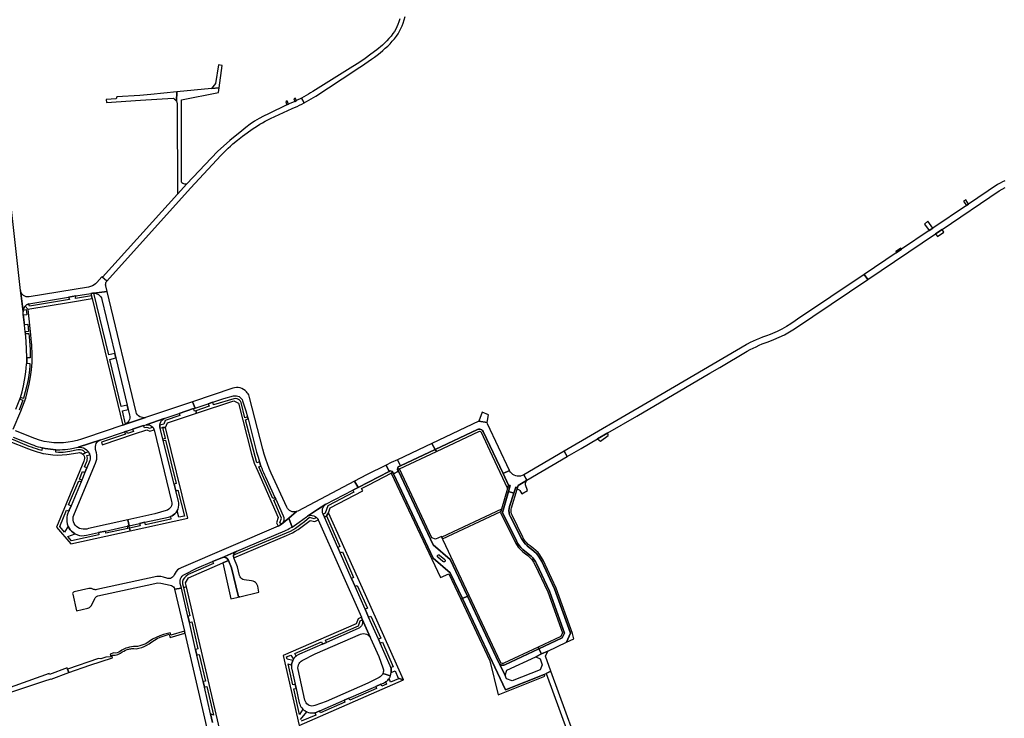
# Model space of a CAD drawing. Header units: metres. Extents: x 127325 to 135234, y 401140 to 409815.
# Tile 36 of 125: x 133455 to 134193, y 404448 to 404971. Entities that reach past the tile are written whole.
import ezdxf

# ---------------------------------------------------------------- set-up
doc = ezdxf.new("R2010")
doc.units = ezdxf.units.M
doc.layers.add('wegvakonderdelen', color=7, linetype='Continuous')

msp = doc.modelspace()

# ---------------------------------------------------------------- linework, layer by layer
at = {"layer": 'wegvakonderdelen'}
for points in [[(133739.68, 404972.08), (133738.92, 404969.64), (133738.26, 404967.78), (133737.49, 404965.97), (133736.61, 404964.22), (133735.61, 404962.52), (133734.5, 404960.9), (133733.04, 404959.07), (133731.52, 404957.3), (133729.93, 404955.58), (133728.29, 404953.91), (133726.6, 404952.3), (133722.37, 404948.8), (133718.03, 404945.43), (133713.59, 404942.21), (133709.04, 404939.12), (133704.41, 404936.18), (133674.47, 404917.56), (133672.82, 404916.51), (133671.16, 404915.5), (133669.48, 404914.51), (133667.79, 404913.56), (133666.07, 404912.64), (133667.88, 404909.09), (133669.67, 404910.05), (133671.44, 404911.05), (133673.19, 404912.07), (133674.93, 404913.12), (133676.65, 404914.19), (133705.9, 404933.35), (133708.47, 404934.95), (133711.02, 404936.6), (133713.54, 404938.28), (133716.04, 404940), (133718.52, 404941.75), (133720.66, 404943.26), (133722.76, 404944.83), (133724.81, 404946.47), (133726.81, 404948.16), (133728.76, 404949.92), (133730.59, 404951.58), (133732.34, 404953.33), (133734, 404955.16), (133735.58, 404957.07), (133737.07, 404959.04), (133738.3, 404960.87), (133739.41, 404962.77), (133740.42, 404964.73), (133741.3, 404966.75), (133742.07, 404968.81), (133742.87, 404971.3), (133743.56, 404973.83)], [(133452.02, 404679.61), (133454.9, 404687.24), (133454.9, 404687.24), (133455.13, 404687.92), (133455.32, 404688.51), (133456.57, 404692.74), (133457.64, 404697.02), (133458.51, 404701.34), (133459.19, 404705.69), (133459.68, 404710.08), (133460.04, 404713.57), (133460.05, 404713.62), (133460.28, 404718.44), (133459.7, 404730.68), (133459.09, 404736.26), (133458.95, 404737.55), (133458.42, 404742.55), (133457.54, 404750.5), (133457.31, 404752.47), (133455.49, 404768.5), (133445.86, 404853.79)], [(134193.04, 404850.68), (134191.16, 404849.89), (134189.34, 404848.97), (134187.58, 404847.94), (134165.75, 404833.24), (134164.17, 404832.17), (134139.09, 404815.29), (134136.33, 404813.42), (134115.55, 404799.44), (134111.61, 404796.78), (134087.46, 404780.51), (134090.25, 404776.84), (134141.06, 404811.04), (134145.97, 404814.34), (134188.75, 404843.14), (134190.95, 404844.49), (134193.25, 404845.63)], [(133449.97, 404664.57), (133455.68, 404678.17), (133459.3, 404687.94), (133460.76, 404693.17), (133461.97, 404698.47), (133462.93, 404703.83), (133463.62, 404709.22), (133464.06, 404714.64), (133464.09, 404720.51), (133464.05, 404722.87), (133463.97, 404725.23), (133463.85, 404727.6), (133463.7, 404729.96), (133463.52, 404732.32), (133463.24, 404735.4), (133461.32, 404752.09), (133461.32, 404752.09), (133461.06, 404754.38), (133458.9, 404756.87), (133458.47, 404756.35), (133458.1, 404755.78), (133457.8, 404755.17), (133457.56, 404754.54), (133457.4, 404753.88), (133459.65, 404754.25), (133460.09, 404750.27), (133458.11, 404750.05), (133457.95, 404750.06), (133457.8, 404750.12), (133457.67, 404750.21), (133457.58, 404750.35), (133457.54, 404750.5), (133458.42, 404742.55), (133458.42, 404742.72), (133458.48, 404742.87), (133458.59, 404743), (133458.72, 404743.09), (133458.88, 404743.14), (133460.85, 404743.29), (133461.46, 404737.71), (133458.95, 404737.55), (133459.09, 404736.26), (133461.61, 404736.36), (133461.88, 404733.94), (133462.21, 404730.76), (133462.45, 404727.59), (133462.6, 404724.4), (133462.67, 404721.21), (133462.65, 404718.02), (133460.76, 404718.08), (133460.63, 404718.09), (133460.5, 404718.13), (133460.4, 404718.21), (133460.32, 404718.32), (133460.28, 404718.44), (133460.05, 404713.62), (133460.09, 404713.77), (133460.17, 404713.91), (133460.29, 404714.01), (133460.43, 404714.06), (133460.59, 404714.08), (133462.49, 404713.96), (133462.33, 404711.57), (133461.82, 404706.77), (133461.1, 404702.01), (133460.16, 404697.28), (133459.01, 404692.6), (133457.65, 404687.98), (133457.56, 404687.73), (133455.32, 404688.51), (133455.13, 404687.92), (133454.9, 404687.24), (133457.09, 404686.45), (133454.4, 404679.04)], [(133449.81, 404658.82), (133463.88, 404653.19), (133465.43, 404652.6), (133466.99, 404652.05), (133468.57, 404651.56), (133470.16, 404651.11), (133471.77, 404650.71), (133473.8, 404650.28), (133475.84, 404649.92), (133477.89, 404649.65), (133479.96, 404649.45), (133482.02, 404649.34), (133482.9, 404649.31), (133484.87, 404649.3), (133486.84, 404649.36), (133488.81, 404649.49), (133490.77, 404649.69), (133492.73, 404649.96), (133498.6, 404651.17), (133515.59, 404656.75), (133533.4, 404662.75), (133533.4, 404662.75), (133534.9, 404663.25), (133539.44, 404664.78), (133547.68, 404667.56), (133549.57, 404668.04), (133563.05, 404672.67), (133563.88, 404673.01), (133574.33, 404676.48), (133585.13, 404680.07), (133586.19, 404680.43), (133584.32, 404685.25), (133549.04, 404673.42), (133534.14, 404668.47), (133533.65, 404668.22), (133532.12, 404667.68), (133504.23, 404658.3), (133501.03, 404657.16), (133497.77, 404656.21), (133494.47, 404655.43), (133491.12, 404654.85), (133487.75, 404654.45), (133484.1, 404654.34), (133480.44, 404654.49), (133476.81, 404654.91), (133473.21, 404655.58), (133469.67, 404656.52), (133466.21, 404657.71), (133451.68, 404663.52)], [(133446.2, 404656.01), (133461.39, 404649.87), (133463.52, 404649.1), (133465.67, 404648.38), (133467.85, 404647.72), (133470.03, 404647.13), (133472.24, 404646.59), (133472.59, 404646.52), (133476.08, 404645.92), (133479.59, 404645.53), (133483.12, 404645.34), (133486.66, 404645.37), (133490.18, 404645.6), (133498.5, 404647.07), (133499.27, 404647.15), (133500.04, 404647.09), (133500.78, 404646.88), (133501.47, 404646.53), (133502.08, 404646.06), (133502.08, 404646.06), (133504.2, 404646.9), (133503.45, 404647.71), (133502.56, 404648.37), (133501.57, 404648.86), (133500.5, 404649.15), (133499.4, 404649.24), (133498.3, 404649.13), (133492.39, 404647.97), (133490.72, 404647.68), (133489.03, 404647.47), (133487.34, 404647.34), (133485.65, 404647.29), (133483.95, 404647.31), (133481.92, 404647.38), (133482.02, 404649.34), (133479.96, 404649.45), (133477.89, 404649.65), (133475.84, 404649.92), (133473.8, 404650.28), (133471.77, 404650.71), (133471.33, 404648.84), (133469.41, 404649.32), (133467.51, 404649.85), (133465.62, 404650.45), (133463.75, 404651.1), (133461.91, 404651.82), (133447.09, 404657.87)], [(133599.38, 404445.01), (133597.84, 404451.63), (133593.23, 404471.48), (133592.27, 404475.61), (133587.66, 404495.49), (133586.66, 404499.76), (133581.98, 404519.93), (133580.89, 404524.62), (133575.99, 404545.73), (133575.99, 404545.73), (133570.92, 404544.93), (133578.25, 404513.46), (133578.6, 404511.93), (133598.14, 404427.75)], [(133607.22, 404428.9), (133584.01, 404528.34), (133584.01, 404528.34), (133579.75, 404546.61), (133577.52, 404546.09), (133582.38, 404525.02), (133580.89, 404524.62), (133581.98, 404519.93), (133583.77, 404520.42), (133588.39, 404500.13), (133586.66, 404499.76), (133587.66, 404495.49), (133589.26, 404495.89), (133594.06, 404476.09), (133592.27, 404475.61), (133593.23, 404471.48), (133594.98, 404471.9), (133599.93, 404450.59), (133597.84, 404451.63), (133599.38, 404445.01)], [(133665.24, 404447.21), (133669.99, 404452.99), (133669.31, 404453.32), (133668.66, 404453.7), (133668.04, 404454.12), (133667.45, 404454.6), (133666.9, 404455.11), (133664.42, 404450.98), (133660.23, 404470.19), (133661.9, 404470.55), (133661.18, 404473.74), (133659.39, 404473.33), (133655.95, 404488.84), (133658.45, 404487.99), (133658.54, 404488.7), (133658.68, 404489.39), (133658.87, 404490.08), (133659.11, 404490.75), (133659.39, 404491.41), (133655.16, 404492.42), (133654.83, 404494.2), (133658.07, 404495.53), (133659.93, 404492.39), (133660.28, 404492.91), (133660.66, 404493.41), (133661.07, 404493.89), (133661.52, 404494.33), (133661.98, 404494.75), (133660.9, 404496.74), (133680.97, 404505.53), (133681.76, 404503.8), (133684.6, 404505.03), (133683.9, 404506.8), (133708.64, 404517.47), (133710.03, 404521.26), (133711.65, 404521.85), (133711.49, 404522.4), (133711.29, 404522.94), (133710.91, 404523.79), (133708.33, 404522.72), (133706.82, 404518.95), (133652.34, 404495.12), (133664.11, 404442.85), (133742.4, 404477.04), (133742.4, 404477.04), (133738.52, 404478.24), (133738.77, 404477.66), (133732.76, 404475.19), (133731.61, 404478.01), (133731.17, 404477.41), (133730.68, 404476.84), (133730.15, 404476.31), (133729.59, 404475.82), (133728.98, 404475.38), (133729.74, 404473.77), (133726.07, 404472.16), (133725.41, 404473.65), (133721.63, 404472.01), (133722.27, 404470.46), (133702.17, 404461.66), (133701.48, 404463.25), (133697.83, 404461.67), (133698.42, 404460.17), (133680.26, 404452.32), (133679.66, 404453.77), (133677.86, 404452.99), (133676.91, 404452.63), (133675.94, 404452.38), (133676.63, 404450.58), (133665.76, 404445.9)]]:
    msp.add_lwpolyline(points, dxfattribs=at)
for points in [[(133606.65, 404937.03), (133603.7, 404937.47), (133601.54, 404923.62), (133598.45, 404919.91), (133604.35, 404920.4), (133606.65, 404937.03)], [(133604.35, 404920.4), (133598.45, 404919.91), (133572.63, 404917.23), (133572.28, 404910.24), (133572.48, 404909.78), (133572.63, 404909.3), (133572.73, 404908.81), (133572.78, 404908.3), (133572.77, 404907.8), (133573.01, 404840.69), (133580.08, 404848.46), (133579.32, 404848.19), (133578.51, 404848.14), (133577.72, 404848.3), (133577, 404848.65), (133576.4, 404849.19), (133575.96, 404849.86), (133576.16, 404911.23), (133603.86, 404916.83), (133604.35, 404920.4)], [(133667.88, 404909.09), (133666.07, 404912.64), (133662.27, 404910.75), (133661.01, 404910.16), (133659.13, 404909.33), (133657.23, 404908.53), (133656.19, 404908.04), (133655, 404907.47), (133641.2, 404900.91), (133637.62, 404899.21), (133634.14, 404897.33), (133630.76, 404895.28), (133627.49, 404893.06), (133624.34, 404890.68), (133621.3, 404888.14), (133612.24, 404880.99), (133603.09, 404872.59), (133580.08, 404848.46), (133573.01, 404840.69), (133516.77, 404778.58), (133520.01, 404775.65), (133582.78, 404845.11), (133605.73, 404870), (133607.46, 404871.7), (133609.21, 404873.38), (133610.98, 404875.03), (133612.77, 404876.66), (133614.59, 404878.26), (133618.11, 404881.17), (133621.7, 404883.99), (133625.36, 404886.72), (133629.09, 404889.35), (133632.89, 404891.89), (133634.81, 404893.06), (133636.77, 404894.19), (133638.74, 404895.28), (133640.74, 404896.32), (133642.77, 404897.32), (133659.05, 404904.78), (133660.84, 404905.59), (133662.62, 404906.43), (133664.39, 404907.29), (133666.14, 404908.17), (133667.88, 404909.09)], [(133572.28, 404910.24), (133572.63, 404917.23), (133553.08, 404915.2), (133544.86, 404914.69), (133527.66, 404913.62), (133527.06, 404912.01), (133519.61, 404911.64), (133519.81, 404909.35), (133545.32, 404910.97), (133569.7, 404912.51), (133570.34, 404912.23), (133570.93, 404911.85), (133571.46, 404911.38), (133571.91, 404910.84), (133572.28, 404910.24)], [(133661.35, 404912.52), (133660.13, 404911.97), (133661.01, 404910.16), (133662.27, 404910.75), (133661.35, 404912.52)], [(133655.24, 404910.45), (133654.2, 404909.75), (133655, 404907.47), (133656.19, 404908.04), (133655.24, 404910.45)], [(134163.64, 404836.41), (134161.94, 404835.34), (134164.17, 404832.17), (134165.75, 404833.24), (134163.64, 404836.41)], [(134135.33, 404820.41), (134132.77, 404818.33), (134136.33, 404813.42), (134139.09, 404815.29), (134135.33, 404820.41)], [(134147.33, 404812.19), (134145.97, 404814.34), (134141.06, 404811.04), (134142.51, 404808.87), (134147.33, 404812.19)], [(134115.55, 404799.44), (134114.92, 404800.15), (134111.19, 404797.62), (134111.61, 404796.78), (134115.55, 404799.44)], [(133508.22, 404766.29), (133509.47, 404766.49), (133510.42, 404766.57), (133520.24, 404767.9), (133519.25, 404772.04), (133519.21, 404772.79), (133519.27, 404773.54), (133519.43, 404774.27), (133519.68, 404774.98), (133520.01, 404775.65), (133516.43, 404778.89), (133512.74, 404774.64), (133511.71, 404773.6), (133510.54, 404772.72), (133509.27, 404772.01), (133507.91, 404771.48), (133506.48, 404771.14), (133461.99, 404763.79), (133460.88, 404763.71), (133459.77, 404763.86), (133458.72, 404764.22), (133457.75, 404764.78), (133456.92, 404765.52), (133456.25, 404766.41), (133455.77, 404767.42), (133455.49, 404768.5), (133457.31, 404752.47), (133457.4, 404753.88), (133457.56, 404754.54), (133457.8, 404755.17), (133458.1, 404755.78), (133458.47, 404756.35), (133458.9, 404756.87), (133459.38, 404757.34), (133459.92, 404757.76), (133460.5, 404758.11), (133461.12, 404758.39), (133461.76, 404758.6), (133491.51, 404763.53), (133496.96, 404764.43), (133508.22, 404766.29)], [(134090.25, 404776.84), (134087.46, 404780.51), (134037.67, 404746.98), (134035.81, 404745.73), (134032.59, 404743.55), (134029.28, 404741.51), (134025.88, 404739.62), (134022.4, 404737.89), (134018.84, 404736.32), (134017.17, 404735.65), (134014.26, 404734.68), (134011.38, 404733.6), (134009.05, 404732.66), (134006.74, 404731.66), (134004.47, 404730.6), (134002.22, 404729.48), (134000, 404728.3), (133999.09, 404727.8), (133927.96, 404686.25), (133862.86, 404648.23), (133865.02, 404644.12), (133875.4, 404650.21), (133887.66, 404657.33), (133895.62, 404661.95), (133917.15, 404674.44), (133971.88, 404706.56), (133979.35, 404710.94), (134000, 404723.04), (134002.17, 404724.23), (134004.37, 404725.37), (134006.6, 404726.46), (134008.85, 404727.5), (134011.13, 404728.48), (134015.67, 404730.16), (134019.78, 404731.73), (134023.81, 404733.49), (134027.76, 404735.44), (134031.6, 404737.57), (134035.35, 404739.88), (134090.25, 404776.84)], [(133492.99, 404759.82), (133509.22, 404762.5), (133508.67, 404764.52), (133496.73, 404762.55), (133496.96, 404764.43), (133491.51, 404763.53), (133492.2, 404761.8), (133462.1, 404756.84), (133461.76, 404758.6), (133461.12, 404758.39), (133460.5, 404758.11), (133459.92, 404757.76), (133459.38, 404757.34), (133458.9, 404756.87), (133461.06, 404754.38), (133461.04, 404754.53), (133492.99, 404759.82)], [(133510.42, 404766.57), (133509.47, 404766.49), (133508.22, 404766.29), (133508.67, 404764.52), (133509.22, 404762.5), (133532.12, 404667.68), (133533.65, 404668.22), (133534.14, 404668.47), (133531.73, 404678.44), (133536.1, 404679.54), (133535.34, 404682.72), (133530.96, 404681.61), (133522.42, 404716.92), (133526.88, 404718.1), (133526.08, 404721.46), (133521.6, 404720.33), (133510.42, 404766.57)], [(133520.24, 404767.9), (133510.42, 404766.57), (133511.59, 404766.47), (133512.71, 404766.15), (133513.75, 404765.61), (133514.68, 404764.89), (133515.44, 404764.01), (133516.03, 404762.99), (133516.41, 404761.88), (133526.08, 404721.46), (133526.88, 404718.1), (133535.34, 404682.72), (133536.1, 404679.54), (133537.13, 404675.23), (133537.29, 404674.1), (133537.24, 404672.97), (133536.98, 404671.87), (133536.52, 404670.83), (133535.88, 404669.9), (133535.08, 404669.1), (133534.14, 404668.47), (133549.04, 404673.42), (133547.94, 404673.28), (133546.85, 404673.33), (133545.77, 404673.59), (133544.77, 404674.03), (133543.86, 404674.65), (133543.07, 404675.43), (133542.44, 404676.33), (133541.99, 404677.33), (133520.24, 404767.9)], [(133624.72, 404692.76), (133623.69, 404693.7), (133622.53, 404694.49), (133621.27, 404695.11), (133619.94, 404695.55), (133618.55, 404695.79), (133617.15, 404695.84), (133615.76, 404695.68), (133614.4, 404695.33), (133584.32, 404685.25), (133586.19, 404680.43), (133596.11, 404683.72), (133599.49, 404684.84), (133607.81, 404687.61), (133615.1, 404689.56), (133616.14, 404689.74), (133617.19, 404689.72), (133618.23, 404689.5), (133619.2, 404689.08), (133620.08, 404688.5), (133620.83, 404687.76), (133621.43, 404686.89), (133621.86, 404685.92), (133624.31, 404678.54), (133625.53, 404673.85), (133625.92, 404672.34), (133632.36, 404647.5), (133633.38, 404643.82), (133634.52, 404640.18), (133635.62, 404637.05), (133636.23, 404635.42), (133636.86, 404633.8), (133637.52, 404632.2), (133638.21, 404630.6), (133638.92, 404629.01), (133646, 404613.5), (133646.62, 404612.16), (133652.31, 404599.7), (133652.67, 404598.63), (133652.8, 404597.51), (133652.69, 404596.39), (133652.35, 404595.31), (133651.8, 404594.33), (133651.05, 404593.49), (133656.4, 404598.02), (133662.28, 404603.01), (133661.21, 404602.76), (133660.12, 404602.71), (133659.03, 404602.87), (133657.99, 404603.21), (133657.03, 404603.74), (133656.18, 404604.44), (133655.47, 404605.28), (133654.93, 404606.23), (133643.32, 404631.71), (133641.8, 404635.2), (133640.41, 404638.74), (133639.15, 404642.33), (133638.01, 404645.96), (133637.01, 404649.64), (133627.13, 404688.39), (133626.83, 404689.36), (133626.44, 404690.28), (133625.95, 404691.16), (133625.38, 404691.99), (133624.72, 404692.76)], [(133599.49, 404684.84), (133596.11, 404683.72), (133596.67, 404681.89), (133586.81, 404678.42), (133587.4, 404676.65), (133615.34, 404685.93), (133618.77, 404684.19), (133628.61, 404646.06), (133630.61, 404639.24), (133633.17, 404633.17), (133648.48, 404598.43), (133647.22, 404594.6), (133648.54, 404592.09), (133649.54, 404592.51), (133650.34, 404592.94), (133651.05, 404593.49), (133649.63, 404594.55), (133651.04, 404598.1), (133645.12, 404611.42), (133646.62, 404612.16), (133646, 404613.5), (133644.48, 404612.76), (133634.1, 404636.39), (133635.62, 404637.05), (133634.52, 404640.18), (133632.61, 404639.45), (133624.02, 404671.79), (133625.92, 404672.34), (133625.53, 404673.85), (133623.63, 404673.29), (133620.68, 404684.59), (133620.25, 404685.65), (133619.49, 404686.39), (133618.66, 404686.94), (133617.72, 404687.41), (133616.64, 404687.68), (133615.34, 404687.52), (133600.11, 404682.98), (133599.49, 404684.84)], [(133587.4, 404676.65), (133586.81, 404678.42), (133585.82, 404678.07), (133585.13, 404680.07), (133574.33, 404676.48), (133574.86, 404675), (133563.91, 404671.08), (133562.86, 404668.48), (133559.77, 404667.74), (133559.77, 404666.77), (133559.94, 404665.82), (133560.01, 404665.53), (133561.76, 404666), (133563.97, 404665.97), (133565.66, 404669.44), (133587.4, 404676.65)], [(133806.08, 404675.53), (133801.34, 404677.37), (133798.84, 404670.69), (133805.01, 404669.71), (133805.24, 404671.24), (133806.08, 404675.53)], [(133567.73, 404599.22), (133568.96, 404599.78), (133570.1, 404600.5), (133571.14, 404601.37), (133572.04, 404602.38), (133572.8, 404603.5), (133573.46, 404604.86), (133573.9, 404606.31), (133574.11, 404607.82), (133574.08, 404609.33), (133573.83, 404610.83), (133571.86, 404618.61), (133570.62, 404623.54), (133562.38, 404656.13), (133562.1, 404657.25), (133560.01, 404665.53), (133559.94, 404665.82), (133559.77, 404666.77), (133559.77, 404667.74), (133559.99, 404668.96), (133560.45, 404670.11), (133561.13, 404671.13), (133562.01, 404672), (133563.05, 404672.67), (133549.57, 404668.04), (133550.66, 404668.05), (133551.73, 404667.86), (133552.74, 404667.46), (133553.66, 404666.89), (133554.46, 404666.15), (133554.74, 404665.8), (133555, 404665.44), (133555.23, 404665.05), (133555.43, 404664.65), (133555.6, 404664.23), (133568.65, 404610.61), (133568.8, 404609.52), (133568.75, 404608.43), (133568.49, 404607.36), (133568.03, 404606.36), (133567.4, 404605.47), (133566.6, 404604.71), (133565.68, 404604.12), (133564.65, 404603.71), (133556.2, 404601.25), (133535.81, 404596.77), (133536.74, 404592.3), (133544.68, 404594.05), (133548.71, 404594.94), (133566.42, 404598.84), (133567.73, 404599.22)], [(133805.01, 404669.71), (133798.84, 404670.69), (133763.7, 404654.08), (133766.21, 404649.46), (133797.93, 404664.4), (133798.71, 404664.64), (133799.52, 404664.68), (133800.32, 404664.51), (133801.05, 404664.14), (133801.65, 404663.59), (133802.09, 404662.9), (133816.95, 404631.5), (133821.77, 404633.77), (133805.23, 404668.73), (133805.01, 404669.71)], [(133540.81, 404661.08), (133549.98, 404664.15), (133552.29, 404663.19), (133555.6, 404664.23), (133555.43, 404664.65), (133555.23, 404665.05), (133555, 404665.44), (133554.74, 404665.8), (133554.46, 404666.15), (133552.19, 404665.17), (133551.04, 404665.7), (133549.8, 404665.88), (133548.38, 404665.59), (133547.68, 404667.56), (133539.44, 404664.78), (133540.1, 404663.07), (133535.56, 404661.46), (133534.9, 404663.25), (133533.4, 404662.75), (133534.03, 404661.03), (133516.07, 404654.95), (133516.68, 404653), (133540.81, 404661.08)], [(133563.97, 404665.97), (133561.76, 404666), (133563.74, 404657.68), (133562.1, 404657.25), (133562.38, 404656.13), (133564.03, 404656.58), (133572.17, 404623.94), (133570.62, 404623.54), (133571.86, 404618.61), (133573.43, 404619.02), (133578.25, 404599.64), (133574.06, 404598.71), (133572.8, 404603.5), (133572.04, 404602.38), (133571.14, 404601.37), (133570.1, 404600.5), (133568.96, 404599.78), (133567.73, 404599.22), (133568.16, 404597.34), (133549.06, 404593.17), (133548.71, 404594.94), (133544.68, 404594.05), (133544.98, 404592.29), (133537.14, 404590.6), (133537.72, 404588.56), (133580.87, 404598.07), (133563.97, 404665.97)], [(133808.9, 404644.63), (133820.39, 404620.38), (133821.07, 404622.8), (133816.95, 404631.5), (133802.09, 404662.9), (133801.65, 404663.59), (133801.05, 404664.14), (133800.32, 404664.51), (133799.52, 404664.68), (133798.71, 404664.64), (133797.93, 404664.4), (133766.21, 404649.46), (133767.03, 404647.96), (133799.38, 404663.18), (133800.23, 404662.92), (133808.9, 404644.63)], [(133895.85, 404659.96), (133895.8, 404660.43), (133895.62, 404661.95), (133887.66, 404657.33), (133888.97, 404656.47), (133889.95, 404655.82), (133895.85, 404659.96)], [(133535.45, 404592.02), (133536.74, 404592.3), (133535.81, 404596.77), (133506.32, 404590.3), (133505.01, 404589.92), (133503.65, 404589.73), (133502.29, 404589.76), (133500.94, 404589.99), (133499.64, 404590.42), (133498.43, 404591.04), (133497.32, 404591.84), (133496.43, 404592.83), (133495.72, 404593.96), (133495.21, 404595.18), (133494.9, 404596.48), (133494.81, 404597.8), (133494.94, 404599.13), (133495.29, 404600.41), (133495.84, 404601.62), (133511.67, 404639.11), (133512.2, 404640.65), (133512.54, 404642.23), (133512.68, 404643.85), (133512.62, 404645.48), (133512.35, 404647.08), (133511.71, 404649.51), (133511.52, 404650.63), (133511.55, 404651.76), (133511.78, 404652.86), (133512.22, 404653.9), (133512.85, 404654.84), (133513.64, 404655.65), (133514.56, 404656.29), (133515.59, 404656.75), (133498.6, 404651.17), (133499.96, 404651.24), (133501.33, 404651.08), (133502.64, 404650.69), (133503.86, 404650.07), (133504.96, 404649.26), (133505.91, 404648.26), (133506.35, 404647.65), (133506.59, 404647.25), (133506.81, 404646.84), (133507.01, 404646.41), (133507.18, 404645.98), (133507.33, 404645.53), (133507.56, 404644.44), (133507.64, 404643.33), (133507.57, 404642.21), (133507.33, 404641.12), (133506.95, 404640.07), (133505.18, 404635.82), (133503.71, 404632.28), (133501.34, 404626.56), (133500.82, 404625.3), (133493.29, 404607.18), (133491.93, 404603.92), (133491.77, 404603.64), (133491.61, 404603.36), (133490.92, 404601.88), (133490.43, 404600.33), (133490.13, 404598.72), (133490.03, 404597.09), (133490.14, 404595.46), (133490.45, 404593.85), (133490.95, 404592.3), (133491.03, 404592.11), (133491.11, 404591.92), (133491.2, 404591.72), (133491.89, 404590.46), (133492.73, 404589.29), (133493.7, 404588.23), (133494.8, 404587.3), (133496, 404586.5), (133496.24, 404586.37), (133496.49, 404586.23), (133498.06, 404585.56), (133499.72, 404585.12), (133501.42, 404584.93), (133503.13, 404584.98), (133504.82, 404585.28), (133513.75, 404587.24), (133519.05, 404588.41), (133535.45, 404592.02)], [(133766.21, 404649.46), (133763.7, 404654.08), (133737.82, 404641.84), (133740.08, 404637.15), (133766.21, 404649.46)], [(133537.72, 404588.56), (133537.14, 404590.6), (133536.74, 404592.3), (133535.45, 404592.02), (133535.87, 404590.31), (133519.45, 404586.7), (133519.05, 404588.41), (133513.75, 404587.24), (133514.08, 404585.56), (133493.69, 404581.07), (133491, 404584.32), (133496.49, 404586.23), (133496.24, 404586.37), (133496, 404586.5), (133494.8, 404587.3), (133493.7, 404588.23), (133492.73, 404589.29), (133491.89, 404590.46), (133491.2, 404591.72), (133491.11, 404591.92), (133491.03, 404592.11), (133488.35, 404587.48), (133484.83, 404591.79), (133489.84, 404604.09), (133491.61, 404603.36), (133491.77, 404603.64), (133491.93, 404603.92), (133493.29, 404607.18), (133491.48, 404608.03), (133499.03, 404626.03), (133500.82, 404625.3), (133501.34, 404626.56), (133499.6, 404627.29), (133502, 404633.02), (133503.71, 404632.28), (133505.18, 404635.82), (133503.47, 404636.52), (133504.92, 404640.04), (133505.27, 404640.97), (133505.47, 404641.94), (133505.52, 404642.94), (133505.41, 404643.93), (133505.16, 404644.89), (133507.33, 404645.53), (133507.18, 404645.98), (133507.01, 404646.41), (133506.81, 404646.84), (133506.59, 404647.25), (133506.35, 404647.65), (133504.2, 404646.9), (133502.08, 404646.06), (133502.65, 404645.4), (133503.09, 404644.53), (133503.34, 404643.58), (133503.4, 404642.61), (133503.25, 404641.64), (133502.91, 404640.72), (133482.52, 404591.42), (133493.08, 404578.73), (133537.72, 404588.56)], [(133767.03, 404647.96), (133766.21, 404649.46), (133740.08, 404637.15), (133738.46, 404636.39), (133737.85, 404634.77), (133738.01, 404634.43), (133739.3, 404634.92), (133767.03, 404647.96)], [(133865.02, 404644.12), (133862.86, 404648.23), (133832.45, 404630.46), (133834.84, 404626.41), (133865.02, 404644.12)], [(133740.08, 404637.15), (133737.82, 404641.84), (133733.2, 404639.66), (133729.39, 404637.75), (133731.69, 404633), (133732.51, 404633.42), (133734.12, 404633.04), (133734.43, 404632.38), (133734.92, 404631.33), (133738.6, 404633.17), (133738.01, 404634.43), (133737.85, 404634.77), (133738.46, 404636.39), (133740.08, 404637.15)], [(133716.49, 404623.02), (133733.19, 404631.75), (133734.43, 404632.38), (133734.12, 404633.04), (133732.51, 404633.42), (133731.69, 404633), (133708.37, 404621), (133704.34, 404618.93), (133705.07, 404617.5), (133685.76, 404607.3), (133683.75, 404601.82), (133682.19, 404600.97), (133683.1, 404598.91), (133684.65, 404599.79), (133686.15, 404602.15), (133687.44, 404605.81), (133711.83, 404618.42), (133710.99, 404620.15), (133716.49, 404623.02)], [(133731.69, 404633), (133729.39, 404637.75), (133714.7, 404630.38), (133705.78, 404625.71), (133708.37, 404621), (133731.69, 404633)], [(133734.92, 404631.33), (133734.43, 404632.38), (133733.19, 404631.75), (133770.14, 404553.53), (133776.39, 404556.33), (133785.34, 404537.3), (133786.54, 404537.86), (133777.48, 404557.08), (133764.66, 404568.12), (133734.92, 404631.33)], [(133738.6, 404633.17), (133734.92, 404631.33), (133764.66, 404568.12), (133777.48, 404557.08), (133786.54, 404537.86), (133790.37, 404539.67), (133777.44, 404567.12), (133764.51, 404578.17), (133738.6, 404633.17)], [(133772.18, 404581.5), (133771.71, 404582.51), (133771.15, 404583.73), (133770.82, 404584.4), (133766.27, 404582.23), (133763.66, 404583.27), (133739.3, 404634.92), (133738.01, 404634.43), (133738.6, 404633.17), (133764.51, 404578.17), (133777.44, 404567.12), (133790.37, 404539.67), (133791.59, 404540.25), (133772.18, 404581.5)], [(133834.59, 404626.27), (133834.84, 404626.41), (133832.45, 404630.46), (133831.34, 404629.93), (133830.15, 404629.58), (133828.92, 404629.43), (133827.68, 404629.49), (133826.47, 404629.74), (133825.31, 404630.19), (133824.25, 404630.82), (133823.3, 404631.62), (133822.49, 404632.56), (133821.85, 404633.61), (133821.77, 404633.77), (133816.95, 404631.5), (133821.07, 404622.8), (133822.43, 404622.42), (133821.17, 404617.95), (133825.09, 404616.72), (133826.45, 404621.29), (133827.75, 404620.92), (133828.22, 404622.53), (133834.59, 404626.27)], [(133704.34, 404618.93), (133708.37, 404621), (133705.78, 404625.71), (133663.2, 404603.39), (133662.28, 404603.01), (133656.4, 404598.02), (133658.86, 404591.36), (133664.31, 404594.97), (133669.67, 404599.04), (133670.52, 404599.57), (133678.07, 404604.5), (133684.29, 404608.56), (133704.34, 404618.93)], [(133834.59, 404626.27), (133828.22, 404622.53), (133827.75, 404620.92), (133827.44, 404619.88), (133828.54, 404619.43), (133828.98, 404619.16), (133829.5, 404618.64), (133830.32, 404617.6), (133831.16, 404616.28), (133835.42, 404618.77), (133833.82, 404622.97), (133833.8, 404624.22), (133834.27, 404625.68), (133834.59, 404626.27)], [(133821.17, 404617.95), (133822.43, 404622.42), (133821.07, 404622.8), (133820.39, 404620.38), (133815.74, 404604.75), (133815.3, 404602.99), (133815.07, 404602.18), (133825.79, 404580.47), (133826.99, 404578.33), (133828.4, 404576.32), (133830, 404574.46), (133831.79, 404572.78), (133833.74, 404571.28), (133835.53, 404570.04), (133837.16, 404568.61), (133838.61, 404566.99), (133839.86, 404565.21), (133840.9, 404563.3), (133850.54, 404542.91), (133861.53, 404512.14), (133860.31, 404509.43), (133843.21, 404501.4), (133843.82, 404500.18), (133861.26, 404508.4), (133862.94, 404512.04), (133851.75, 404543.48), (133842.05, 404564.06), (133841.26, 404565.55), (133840.33, 404566.96), (133839.27, 404568.28), (133838.09, 404569.49), (133836.81, 404570.58), (133833.25, 404573.31), (133831.72, 404574.61), (133830.32, 404576.04), (133829.05, 404577.59), (133827.93, 404579.25), (133826.97, 404581.01), (133816.54, 404602.33), (133821.17, 404617.95)], [(133825.09, 404616.72), (133821.17, 404617.95), (133816.54, 404602.33), (133826.97, 404581.01), (133827.93, 404579.25), (133829.05, 404577.59), (133830.32, 404576.04), (133831.72, 404574.61), (133833.25, 404573.31), (133836.81, 404570.58), (133838.09, 404569.49), (133839.27, 404568.28), (133840.33, 404566.96), (133841.26, 404565.55), (133842.05, 404564.06), (133851.75, 404543.48), (133862.94, 404512.04), (133861.26, 404508.4), (133843.82, 404500.18), (133845.74, 404496.33), (133850.45, 404498.55), (133864.43, 404505.12), (133867.55, 404511.88), (133855.6, 404545.12), (133846.02, 404565.57), (133844.91, 404567.67), (133843.59, 404569.64), (133842.09, 404571.46), (133840.41, 404573.13), (133838.57, 404574.63), (133836.51, 404576.14), (133835.13, 404577.25), (133833.86, 404578.49), (133832.71, 404579.84), (133831.69, 404581.28), (133830.8, 404582.82), (133822.45, 404599.02), (133821.83, 404600.51), (133821.45, 404602.08), (133821.32, 404603.68), (133821.45, 404605.29), (133821.83, 404606.86), (133825.09, 404616.72)], [(133827.44, 404619.88), (133827.75, 404620.92), (133826.45, 404621.29), (133825.09, 404616.72), (133821.83, 404606.86), (133821.45, 404605.29), (133821.32, 404603.68), (133821.45, 404602.08), (133821.83, 404600.51), (133822.45, 404599.02), (133830.8, 404582.82), (133831.69, 404581.28), (133832.71, 404579.84), (133833.86, 404578.49), (133835.13, 404577.25), (133836.51, 404576.14), (133838.57, 404574.63), (133840.41, 404573.13), (133842.09, 404571.46), (133843.59, 404569.64), (133844.91, 404567.67), (133846.02, 404565.57), (133855.6, 404545.12), (133867.55, 404511.88), (133864.43, 404505.12), (133870.05, 404507.78), (133869, 404511.76), (133856.91, 404545.64), (133846.98, 404566.62), (133845.92, 404568.61), (133844.67, 404570.48), (133843.25, 404572.22), (133841.66, 404573.82), (133839.92, 404575.25), (133837.27, 404577.23), (133835.93, 404578.33), (133834.7, 404579.56), (133833.59, 404580.9), (133832.61, 404582.33), (133831.77, 404583.86), (133823.78, 404600.26), (133823.36, 404601.32), (133823.09, 404602.43), (133823, 404603.57), (133823.07, 404604.71), (133823.31, 404605.83), (133827.44, 404619.88)], [(133703.44, 404552.95), (133695.03, 404571.96), (133693.18, 404576.14), (133683.1, 404598.91), (133682.19, 404600.97), (133681.82, 404601.98), (133681.64, 404603.03), (133681.64, 404604.1), (133681.83, 404605.15), (133682.21, 404606.16), (133682.76, 404607.08), (133683.46, 404607.89), (133684.29, 404608.56), (133678.07, 404604.5), (133670.52, 404599.57), (133671.65, 404600.01), (133672.85, 404600.21), (133674.06, 404600.16), (133675.24, 404599.85), (133676.33, 404599.31), (133677.28, 404598.56), (133677.58, 404598.25), (133677.86, 404597.91), (133678.11, 404597.55), (133678.34, 404597.17), (133678.54, 404596.78), (133710.91, 404523.79), (133711.29, 404522.94), (133711.49, 404522.4), (133717.39, 404508.87), (133717.77, 404508.15), (133723.85, 404494.5), (133726.95, 404486.01), (133727.19, 404485.19), (133727.3, 404484.35), (133727.29, 404483.5), (133727.16, 404482.66), (133726.91, 404481.84), (133732.67, 404480.06), (133733.24, 404482.54), (133733.28, 404483.27), (133733.27, 404484), (133733.2, 404484.73), (133733.08, 404485.44), (133732.91, 404486.15), (133732.45, 404487.41), (133724.88, 404504.51), (133723.63, 404507.34), (133716.27, 404523.96), (133713.69, 404529.8), (133706.08, 404546.98), (133703.44, 404552.95)], [(133713.84, 404540.56), (133686.15, 404602.15), (133684.65, 404599.79), (133694.75, 404576.9), (133693.18, 404576.14), (133695.03, 404571.96), (133696.57, 404572.79), (133705.05, 404553.73), (133703.44, 404552.95), (133706.08, 404546.98), (133707.8, 404547.73), (133715.41, 404530.64), (133713.69, 404529.8), (133716.27, 404523.96), (133717.97, 404524.69), (133725.33, 404508.1), (133723.63, 404507.34), (133724.88, 404504.51), (133726.62, 404505.3), (133734.74, 404486.83), (133732.91, 404486.15), (133733.08, 404485.44), (133733.2, 404484.73), (133733.27, 404484), (133733.28, 404483.27), (133733.24, 404482.54), (133736.16, 404483.8), (133738.52, 404478.24), (133742.4, 404477.04), (133713.84, 404540.56)], [(133815.3, 404602.99), (133815.74, 404604.75), (133771.15, 404583.73), (133771.71, 404582.51), (133815.3, 404602.99)], [(133599.36, 404565.57), (133606.16, 404568.46), (133617.49, 404573.29), (133653.42, 404588.65), (133654.54, 404589.14), (133655.64, 404589.66), (133656.72, 404590.2), (133657.8, 404590.77), (133658.86, 404591.36), (133656.4, 404598.02), (133651.05, 404593.49), (133650.34, 404592.94), (133649.54, 404592.51), (133648.54, 404592.09), (133575.74, 404560.84), (133574.39, 404560.13), (133573.17, 404559.23), (133572.09, 404558.16), (133571.19, 404556.94), (133570.48, 404555.59), (133569.95, 404554.57), (133569.33, 404553.88), (133568.59, 404553.34), (133567.74, 404552.97), (133566.83, 404552.79), (133565.91, 404552.8), (133565.01, 404553.02), (133562.49, 404553.92), (133561.53, 404554.2), (133560.54, 404554.38), (133559.54, 404554.44), (133558.53, 404554.4), (133557.54, 404554.24), (133512.53, 404544.57), (133511.94, 404544.48), (133511.35, 404544.48), (133510.77, 404544.57), (133510.2, 404544.73), (133509.66, 404544.98), (133509.1, 404545.19), (133508.52, 404545.33), (133507.92, 404545.39), (133507.32, 404545.38), (133506.73, 404545.29), (133495.57, 404542.85), (133495.17, 404542.69), (133494.85, 404542.42), (133494.62, 404542.07), (133494.51, 404541.66), (133494.54, 404541.23), (133497.34, 404528.63), (133505.88, 404530.61), (133506.55, 404530.83), (133507.17, 404531.17), (133507.72, 404531.61), (133508.19, 404532.14), (133508.55, 404532.75), (133511.02, 404537.84), (133511.35, 404538.38), (133511.77, 404538.87), (133512.27, 404539.26), (133512.84, 404539.56), (133513.45, 404539.76), (133556.11, 404549.24), (133558.16, 404549.6), (133560.51, 404549.3), (133567.6, 404547.87), (133568.49, 404547.59), (133569.29, 404547.14), (133569.99, 404546.52), (133570.54, 404545.78), (133570.92, 404544.93), (133575.99, 404545.73), (133575.18, 404549.23), (133575.03, 404550.36), (133575.09, 404551.48), (133575.37, 404552.58), (133575.85, 404553.6), (133576.52, 404554.52), (133577.34, 404555.29), (133578.3, 404555.89), (133587.52, 404560.53), (133599.36, 404565.57)], [(133675.84, 404595.54), (133678.54, 404596.78), (133678.34, 404597.17), (133678.11, 404597.55), (133677.86, 404597.91), (133677.58, 404598.25), (133677.28, 404598.56), (133675.34, 404597.65), (133671.95, 404598.52), (133668.28, 404595.41), (133665.49, 404593.2), (133661.5, 404590.33), (133657.39, 404587.97), (133630.41, 404576.94), (133615.1, 404570.26), (133615.05, 404569.86), (133615.05, 404569.45), (133615.08, 404569.04), (133615.15, 404568.64), (133615.27, 404568.25), (133648.27, 404582.43), (133654.7, 404585.06), (133656.95, 404586.04), (133659.16, 404587.14), (133661.31, 404588.35), (133663.39, 404589.66), (133665.41, 404591.07), (133672.58, 404596.34), (133675.84, 404595.54)], [(133615.27, 404568.25), (133615.15, 404568.64), (133615.08, 404569.04), (133615.05, 404569.45), (133615.05, 404569.86), (133615.1, 404570.26), (133615.31, 404571.04), (133615.68, 404571.75), (133616.18, 404572.38), (133616.79, 404572.9), (133617.49, 404573.29), (133606.16, 404568.46), (133607.01, 404568.71), (133607.89, 404568.76), (133608.75, 404568.61), (133609.57, 404568.27), (133610.28, 404567.75), (133610.86, 404567.09), (133611.27, 404566.31), (133613.51, 404560.91), (133618.45, 404540.06), (133618.58, 404539.74), (133618.81, 404539.47), (133619.1, 404539.29), (133619.44, 404539.2), (133619.79, 404539.23), (133634.05, 404542.52), (133633.13, 404547.02), (133632.8, 404548.06), (133632.26, 404549.02), (133631.53, 404549.84), (133630.65, 404550.49), (133629.66, 404550.95), (133628.59, 404551.2), (133623.02, 404551.87), (133622.06, 404552.11), (133621.19, 404552.57), (133620.46, 404553.24), (133619.91, 404554.06), (133619.59, 404554.99), (133618.14, 404561.6), (133615.27, 404568.25)], [(133607.14, 404564.53), (133611.27, 404566.31), (133610.86, 404567.09), (133610.28, 404567.75), (133609.57, 404568.27), (133608.75, 404568.61), (133607.89, 404568.76), (133607.01, 404568.71), (133606.16, 404568.46), (133599.36, 404565.57), (133600, 404564), (133581.12, 404555.8), (133579.25, 404554.45), (133578.37, 404553.42), (133577.39, 404552.05), (133576.82, 404550.67), (133576.71, 404549.95), (133576.85, 404548.98), (133577.52, 404546.09), (133579.75, 404546.61), (133579.06, 404549.56), (133581.22, 404553.39), (133607.14, 404564.53)], [(133613.51, 404560.91), (133611.27, 404566.31), (133607.14, 404564.53), (133612.95, 404537.6), (133619.79, 404539.23), (133619.44, 404539.2), (133619.1, 404539.29), (133618.81, 404539.47), (133618.58, 404539.74), (133618.45, 404540.06), (133613.51, 404560.91)], [(133769.48, 404570.33), (133773.29, 404567.07), (133773.56, 404566.7), (133773.65, 404566.25), (133773.53, 404565.8), (133773.23, 404565.46), (133772.81, 404565.27), (133772.35, 404565.29), (133771.94, 404565.5), (133768.13, 404568.75), (133767.85, 404569.12), (133767.77, 404569.58), (133767.89, 404570.02), (133768.19, 404570.37), (133768.61, 404570.56), (133769.07, 404570.54), (133769.48, 404570.33)], [(133786.54, 404537.86), (133785.34, 404537.3), (133807.03, 404491.19), (133813.44, 404465.86), (133848.27, 404479.78), (133847.75, 404481.04), (133818.81, 404469.42), (133786.54, 404537.86)], [(133847.75, 404481.04), (133849.39, 404481.7), (133852.82, 404483.55), (133848.8, 404494.58), (133850.45, 404498.55), (133845.74, 404496.33), (133841.47, 404494.32), (133844.68, 404492.79), (133846.37, 404488.19), (133844.89, 404484.53), (133823.91, 404476.14), (133819.66, 404477.66), (133818.46, 404480.27), (133814.45, 404488.91), (133814.33, 404489.05), (133814.21, 404489.21), (133814.11, 404489.36), (133814.01, 404489.53), (133813.92, 404489.7), (133790.37, 404539.67), (133786.54, 404537.86), (133818.81, 404469.42), (133847.75, 404481.04)], [(133843.82, 404500.18), (133843.21, 404501.4), (133817.62, 404489.37), (133817.05, 404489.2), (133816.46, 404489.22), (133815.91, 404489.42), (133815.44, 404489.79), (133815.11, 404490.27), (133791.59, 404540.25), (133790.37, 404539.67), (133813.92, 404489.7), (133814.01, 404489.53), (133814.11, 404489.36), (133814.21, 404489.21), (133814.33, 404489.05), (133814.45, 404488.91), (133815.08, 404488.37), (133815.83, 404488), (133816.64, 404487.84), (133817.47, 404487.88), (133818.26, 404488.14), (133843.82, 404500.18)], [(133701.48, 404463.25), (133721.63, 404472.01), (133725.41, 404473.65), (133727.42, 404474.53), (133728.98, 404475.38), (133729.59, 404475.82), (133730.15, 404476.31), (133730.68, 404476.84), (133731.17, 404477.41), (133731.61, 404478.01), (133731.86, 404478.4), (133732.09, 404478.8), (133732.31, 404479.21), (133732.5, 404479.63), (133732.67, 404480.06), (133726.91, 404481.84), (133726.54, 404481.08), (133726.07, 404480.37), (133725.5, 404479.74), (133724.85, 404479.19), (133724.12, 404478.75), (133715.68, 404474.39), (133684.33, 404460.84), (133675.9, 404457.68), (133674.88, 404457.4), (133673.83, 404457.33), (133672.78, 404457.45), (133671.78, 404457.77), (133670.85, 404458.27), (133670.04, 404458.94), (133669.36, 404459.75), (133668.85, 404460.67), (133668.53, 404461.67), (133663.42, 404484.74), (133663.27, 404485.87), (133663.35, 404487.01), (133663.63, 404488.12), (133664.12, 404489.15), (133664.79, 404490.07), (133665.62, 404490.86), (133666.58, 404491.47), (133676.24, 404496.42), (133710.14, 404511.13), (133711.26, 404511.49), (133712.44, 404511.61), (133713.61, 404511.49), (133714.73, 404511.14), (133715.77, 404510.57), (133716.66, 404509.8), (133717.39, 404508.87), (133711.49, 404522.4), (133711.65, 404521.85), (133711.78, 404520.73), (133711.69, 404519.6), (133711.38, 404518.52), (133710.87, 404517.52), (133710.17, 404516.63), (133709.32, 404515.9), (133708.33, 404515.35), (133684.6, 404505.03), (133681.76, 404503.8), (133664.4, 404496.25), (133663.89, 404496.01), (133663.39, 404495.73), (133662.9, 404495.43), (133662.43, 404495.11), (133661.98, 404494.75), (133661.52, 404494.33), (133661.07, 404493.89), (133660.66, 404493.41), (133660.28, 404492.91), (133659.93, 404492.39), (133659.39, 404491.41), (133659.11, 404490.75), (133658.87, 404490.08), (133658.68, 404489.39), (133658.54, 404488.7), (133658.45, 404487.99), (133658.42, 404487.37), (133658.42, 404486.75), (133658.46, 404486.14), (133658.54, 404485.53), (133658.66, 404484.92), (133661.18, 404473.74), (133661.9, 404470.55), (133664.3, 404459.86), (133664.6, 404458.81), (133665.02, 404457.79), (133665.55, 404456.83), (133666.17, 404455.93), (133666.9, 404455.11), (133667.45, 404454.6), (133668.04, 404454.12), (133668.66, 404453.7), (133669.31, 404453.32), (133669.99, 404452.99), (133671.13, 404452.57), (133672.31, 404452.3), (133673.52, 404452.18), (133674.74, 404452.2), (133675.94, 404452.38), (133676.91, 404452.63), (133677.86, 404452.99), (133679.66, 404453.77), (133697.83, 404461.67), (133701.48, 404463.25)], [(133578.6, 404511.93), (133578.25, 404513.46), (133567.99, 404510.47), (133567.45, 404512.23), (133562.67, 404510.85), (133559.8, 404509.9), (133557.01, 404508.73), (133554.32, 404507.36), (133551.75, 404505.78), (133549.3, 404504.01), (133547.81, 404503.38), (133546.29, 404502.85), (133544.73, 404502.41), (133543.16, 404502.06), (133541.56, 404501.82), (133540.06, 404501.91), (133538.58, 404501.72), (133537.12, 404501.43), (133535.68, 404501.04), (133534.26, 404500.57), (133532.89, 404500), (133531.37, 404499.25), (133530.35, 404498.36), (133529.19, 404497.69), (133527.92, 404497.25), (133526.58, 404497.05), (133525.24, 404497.12), (133522.57, 404496.19), (133523.08, 404494.12), (133519.38, 404494.07), (133515.64, 404492.79), (133513.76, 404492.89), (133490.75, 404484.86), (133491.63, 404482.47), (133507.36, 404487.84), (133524.32, 404493.37), (133523.84, 404495.5), (133525.16, 404495.34), (133526.27, 404495.38), (133527.37, 404495.58), (133528.43, 404495.92), (133529.42, 404496.42), (133530.34, 404497.04), (133531.5, 404497.85), (133532.73, 404498.55), (133534.01, 404499.15), (133535.34, 404499.63), (133536.71, 404500), (133537.42, 404500.14), (133538.13, 404500.25), (133538.85, 404500.33), (133539.58, 404500.38), (133540.3, 404500.39), (133542.1, 404500.31), (133544.19, 404500.67), (133546.23, 404501.22), (133548.21, 404501.96), (133550.11, 404502.89), (133551.92, 404503.99), (133553.81, 404505.47), (133555.81, 404506.8), (133557.91, 404507.96), (133560.09, 404508.96), (133562.35, 404509.77), (133566.72, 404511.14), (133567.61, 404508.62), (133578.6, 404511.93)], [(133841.47, 404494.32), (133845.74, 404496.33), (133843.82, 404500.18), (133818.26, 404488.14), (133817.47, 404487.88), (133816.64, 404487.84), (133815.83, 404488), (133815.08, 404488.37), (133814.45, 404488.91), (133818.46, 404480.27), (133819.84, 404484.13), (133841.47, 404494.32)], [(133472.79, 404475.97), (133478.34, 404477.81), (133478.48, 404477.43), (133491.63, 404482.47), (133490.75, 404484.86), (133490.36, 404485.93), (133477.15, 404480.86), (133476.98, 404481.62), (133441.53, 404468.87), (133437.34, 404469.89), (133435.33, 404469.65), (133435.6, 404467.61), (133429.56, 404463.9), (133431.01, 404460.09), (133435.76, 404462.4), (133446.63, 404467.29), (133472.79, 404475.97)], [(133852.82, 404483.55), (133849.39, 404481.7), (133876.04, 404408.61), (133876.05, 404407.28), (133876.68, 404405.39), (133881.04, 404406.22), (133880.53, 404407.6), (133852.82, 404483.55)]]:
    msp.add_lwpolyline(points, close=True, dxfattribs=at)

doc.saveas('drawing.dxf')
